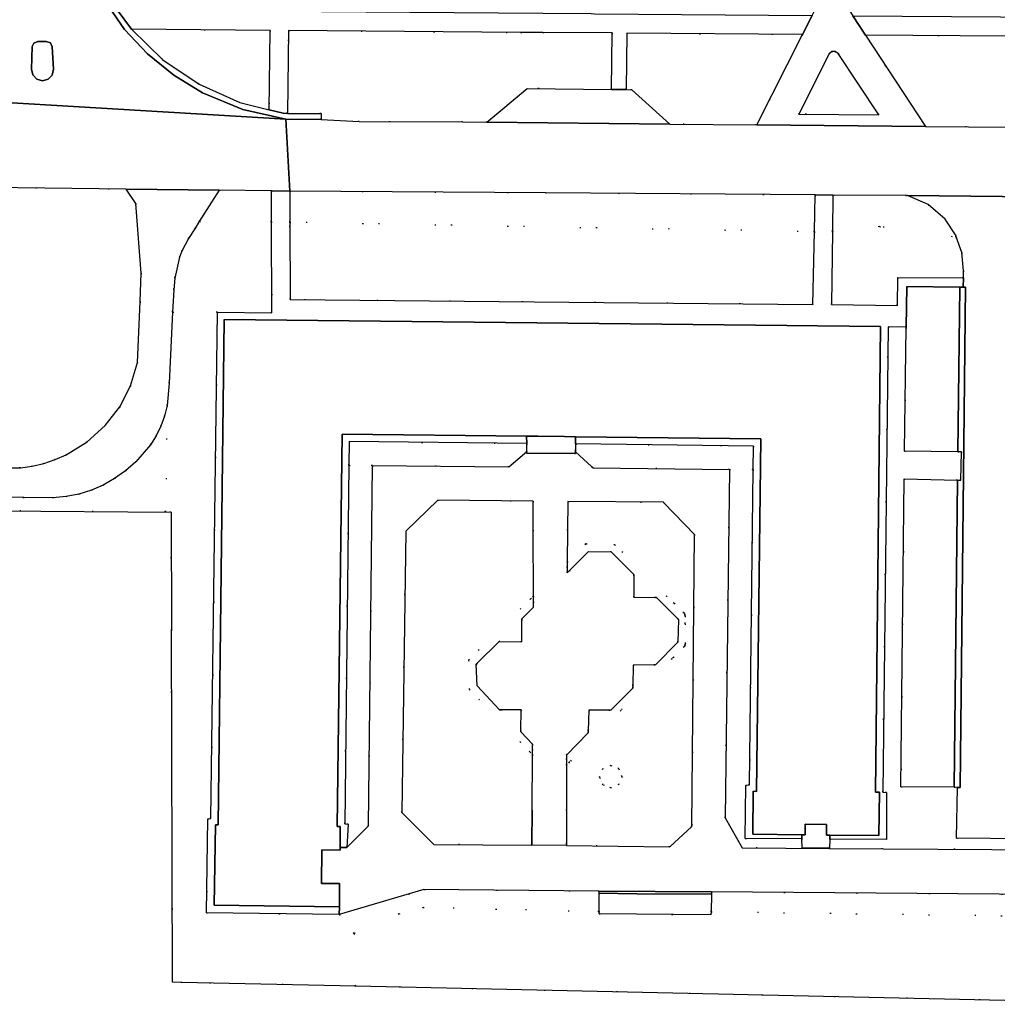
# Model space of a CAD drawing. Header units: metres. Extents: x 174791 to 179073, y 406431 to 409043.
# Tile 21 of 256: x 175556 to 175643, y 407357 to 407444. Entities that reach past the tile are written whole.
import ezdxf

# ---------------------------------------------------------------- set-up
doc = ezdxf.new("R2010")
doc.units = ezdxf.units.M
doc.linetypes.add('DOT', pattern=[6.35, 0, -6.35])
for name, color, linetype in [('ondersteunendwegdeel_verkeerseiland', 254, 'Continuous'), ('overigbouwwerk_overkapping', 254, 'Continuous'), ('panden', 254, 'Continuous'), ('scheiding_faunaraster', 254, 'Continuous'), ('scheiding_hek', 254, 'Continuous'), ('terreindeelbegroeid', 254, 'DOT'), ('wegdeel_fietspad', 254, 'Continuous'), ('wegdeel_molgoot', 254, 'Continuous'), ('wegdeel_opstelplaats', 254, 'Continuous'), ('wegdeel_parkeervlak', 254, 'Continuous'), ('wegdeel_rijbaan', 254, 'Continuous'), ('wegdeel_voetpad', 254, 'Continuous')]:
    doc.layers.add(name, color=color, linetype=linetype)

msp = doc.modelspace()

# ---------------------------------------------------------------- linework, layer by layer
at = {"layer": 'ondersteunendwegdeel_verkeerseiland'}
msp.add_polyline3d([(175557.446, 407438.978, 0), (175557.085, 407439.362, 0), (175556.973, 407439.877, 0), (175557.051, 407441.882, 0), (175557.199, 407442.207, 0), (175557.529, 407442.343, 0), (175558.295, 407442.347, 0), (175558.657, 407442.213, 0), (175558.821, 407441.864, 0), (175558.939, 407439.871, 0), (175558.824, 407439.357, 0), (175558.461, 407438.975, 0), (175557.953, 407438.835, 0)], close=True, dxfattribs=at)
at = {"layer": 'overigbouwwerk_overkapping'}
msp.add_polyline3d([(175617.496, 407366.439, 0), (175617.45, 407364.864, 0), (175617.442, 407364.604, 0), (175607.49, 407364.689, 0), (175607.49, 407364.9, 0), (175607.49, 407366.543, 0), (175610.838, 407366.458, 0)], close=True, dxfattribs=at)
at = {"layer": 'panden'}
msp.add_polyline3d([(175632.534, 407416.976, 0), (175632.095, 407375.522, 0), (175632.429, 407375.508, 0), (175632.386, 407371.66, 0), (175628.017, 407371.702, 0), (175627.711, 407371.702, 0), (175627.719, 407372.646, 0), (175625.826, 407372.662, 0), (175625.824, 407371.723, 0), (175625.523, 407371.726, 0), (175621.167, 407371.768, 0), (175621.2, 407375.608, 0), (175621.494, 407375.575, 0), (175621.887, 407406.982, 0), (175605.402, 407407.164, 0), (175604.412, 407407.175, 0), (175602.032, 407407.206, 0), (175601.042, 407407.213, 0), (175584.627, 407407.395, 0), (175584.185, 407372.457, 0), (175584.453, 407372.451, 0), (175584.435, 407370.601, 0), (175584.434, 407370.365, 0), (175582.819, 407370.397, 0), (175582.791, 407367.398, 0), (175584.393, 407367.381, 0), (175584.378, 407365.315, 0), (175573.244, 407365.474, 0), (175573.339, 407372.608, 0), (175573.6, 407372.613, 0), (175574.127, 407417.585, 0)], close=True, dxfattribs=at)
at = {"layer": 'scheiding_faunaraster'}
for p, q in [((175601.532, 407373.914), (175601.516, 407370.956)), ((175601.516, 407370.956), (175601.516, 407370.813)), ((175604.581, 407370.758), (175601.516, 407370.813)), ((175604.582, 407370.897), (175604.581, 407370.758))]:
    msp.add_line(p, q, dxfattribs=at)
at = {"layer": 'scheiding_hek'}
for p, q in [((175500, 407400.999), (175569.395, 407400.455)), ((175569.395, 407400.455), (175569.43, 407389.889)), ((175585.826, 407358.244), (175570.354, 407358.583)), ((175654.29, 407356.745), (175585.826, 407358.244))]:
    msp.add_line(p, q, dxfattribs=at)
msp.add_polyline3d([(175570.354, 407358.583, 0), (175569.538, 407358.601, 0), (175569.43, 407389.889, 0)], dxfattribs=at)
at = {"layer": 'terreindeelbegroeid'}
for points in [[(175578.13, 407436.258, 0), (175575.522, 407436.912, 0), (175571.902, 407438.536, 0), (175568.68, 407440.722, 0), (175565.883, 407443.43, 0), (175578.223, 407443.329, 0)], [(175608.591, 407438.072, 0), (175601.091, 407438.163, 0), (175597.495, 407435.156, 0), (175595.344, 407435.178, 0), (175586.145, 407435.207, 0), (175582.756, 407435.387, 0), (175582.746, 407435.918, 0), (175579.761, 407435.944, 0), (175579.861, 407443.315, 0), (175600.506, 407443.146, 0), (175602.484, 407443.15, 0), (175608.652, 407443.1, 0)], [(175625.587, 407442.964, 0), (175621.515, 407434.914, 0), (175613.772, 407434.992, 0), (175610.391, 407438.05, 0), (175609.891, 407438.056, 0), (175609.952, 407443.09, 0)], [(175659.547, 407442.712, 0), (175659.543, 407434.589, 0), (175636.534, 407434.764, 0), (175631.193, 407442.919, 0), (175648.037, 407442.784, 0)], [(175625.254, 407435.879, 0), (175627.969, 407441.231, 0), (175628.196, 407441.446, 0), (175628.508, 407441.464, 0), (175628.759, 407441.278, 0), (175632.385, 407435.821, 0)], [(175578.338, 407429.05, 0), (175578.347, 407426.299, 0), (175571.91, 407426.322, 0), (175573.678, 407429.106, 0)], [(175626.725, 407428.685, 0), (175626.653, 407425.422, 0), (175579.966, 407426.244, 0), (175579.957, 407429.03, 0), (175602.722, 407428.878, 0)], [(175634.944, 407428.637, 0), (175636.765, 407427.821, 0), (175638.273, 407426.513, 0), (175639.193, 407425.134, 0), (175639.262, 407424.942, 0), (175632.428, 407425.867, 0), (175628.251, 407425.434, 0), (175628.293, 407428.672, 0)], [(175578.347, 407426.299, 0), (175578.373, 407418.194, 0), (175573.522, 407418.255, 0), (175569.534, 407418.255, 0), (175569.63, 407420.25, 0), (175569.723, 407421.281, 0), (175570.15, 407423.15, 0), (175570.343, 407423.671, 0), (175570.95, 407424.81, 0), (175571.502, 407425.679, 0), (175571.91, 407426.322, 0)], [(175626.653, 407425.422, 0), (175626.51, 407418.915, 0), (175579.987, 407419.368, 0), (175579.966, 407426.244, 0)], [(175639.262, 407424.942, 0), (175639.753, 407423.573, 0), (175639.92, 407421.924, 0), (175639.908, 407421.298, 0), (175634.059, 407421.344, 0), (175634.035, 407418.851, 0), (175628.167, 407418.916, 0), (175628.251, 407425.434, 0), (175632.428, 407425.867, 0)], [(175584.371, 407364.632, 0), (175585.687, 407362.95, 0), (175585.826, 407358.244, 0), (175570.354, 407358.583, 0), (175569.538, 407358.601, 0), (175569.43, 407389.889, 0), (175569.395, 407400.455, 0), (175568.928, 407400.459, 0), (175569.055, 407409.929, 0), (175569.23, 407411.92, 0), (175569.534, 407418.255, 0), (175573.522, 407418.255, 0), (175572.948, 407373.161, 0), (175572.662, 407373.159, 0), (175572.552, 407364.77, 0)], [(175601.044, 407406.551, 0), (175601.044, 407405.856, 0), (175599.452, 407404.465, 0), (175587.316, 407404.589, 0), (175585.224, 407404.613, 0), (175585.248, 407406.722, 0)], [(175621.219, 407406.333, 0), (175621.195, 407404.226, 0), (175619.084, 407404.25, 0), (175606.957, 407404.384, 0), (175606.826, 407404.503, 0), (175605.401, 407405.807, 0), (175605.401, 407405.934, 0), (175605.402, 407406.513, 0)], [(175587.316, 407404.589, 0), (175586.96, 407372.526, 0), (175585.04, 407370.592, 0), (175585.152, 407372.673, 0), (175584.853, 407372.698, 0), (175585.224, 407404.613, 0)], [(175621.195, 407404.226, 0), (175620.871, 407376.158, 0), (175620.553, 407376.156, 0), (175620.491, 407371.399, 0), (175625.531, 407371.351, 0), (175625.547, 407370.56, 0), (175628.003, 407370.539, 0), (175628.003, 407370.512, 0), (175620.231, 407370.566, 0), (175618.7, 407373.227, 0), (175619.084, 407404.25, 0)], [(175601.638, 407392.973, 0), (175601.391, 407392.729, 0), (175595.879, 407387.274, 0), (175595.957, 407384.656, 0), (175601.331, 407379.102, 0), (175601.562, 407378.863, 0), (175601.532, 407373.914, 0), (175601.516, 407370.956, 0), (175601.516, 407370.813, 0), (175592.769, 407370.872, 0), (175589.946, 407373.716, 0), (175590.275, 407398.745, 0), (175593.126, 407401.519, 0), (175601.622, 407401.426, 0), (175601.627, 407398.844, 0)], [(175615.977, 407398.456, 0), (175615.736, 407372.469, 0), (175613.77, 407370.663, 0), (175604.581, 407370.758, 0), (175604.582, 407370.897, 0), (175604.579, 407373.887, 0), (175604.574, 407377.923, 0), (175604.828, 407378.178, 0), (175614.099, 407387.516, 0), (175614.099, 407387.496, 0), (175615.053, 407388.461, 0), (175615.139, 407388.593, 0), (175615.168, 407388.748, 0), (175615.144, 407390.518, 0), (175615.134, 407391.189, 0), (175615.134, 407391.201, 0), (175615.103, 407391.351, 0), (175615.017, 407391.478, 0), (175614.164, 407392.331, 0), (175614.164, 407392.299, 0), (175608.887, 407397.548, 0), (175606.324, 407397.619, 0), (175606.294, 407397.62, 0), (175606.285, 407397.611, 0), (175604.661, 407395.994, 0), (175604.689, 407398.81, 0), (175604.715, 407401.394, 0), (175613.213, 407401.321, 0), (175613.246, 407401.281, 0)], [(175608.887, 407397.548, 0), (175614.164, 407392.299, 0), (175614.164, 407392.331, 0), (175615.017, 407391.478, 0), (175615.103, 407391.351, 0), (175615.134, 407391.201, 0), (175615.134, 407391.189, 0), (175615.144, 407390.518, 0), (175615.168, 407388.748, 0), (175615.139, 407388.593, 0), (175615.053, 407388.461, 0), (175614.099, 407387.496, 0), (175614.099, 407387.516, 0), (175604.828, 407378.178, 0), (175604.574, 407377.923, 0), (175604.573, 407378.43, 0), (175604.573, 407378.825, 0), (175606.519, 407380.796, 0), (175606.523, 407380.971, 0), (175606.56, 407382.821, 0), (175608.351, 407382.82, 0), (175608.523, 407382.82, 0), (175610.493, 407384.791, 0), (175610.496, 407384.99, 0), (175610.521, 407386.828, 0), (175612.344, 407386.859, 0), (175612.521, 407386.862, 0), (175614.504, 407388.859, 0), (175614.555, 407390.894, 0), (175612.602, 407392.842, 0), (175612.521, 407392.844, 0), (175610.582, 407392.881, 0), (175610.589, 407394.777, 0), (175610.589, 407394.887, 0), (175608.56, 407396.915, 0), (175606.559, 407396.948, 0), (175604.893, 407395.274, 0), (175604.651, 407395.031, 0), (175604.656, 407395.512, 0), (175604.661, 407395.994, 0), (175606.285, 407397.611, 0), (175606.294, 407397.62, 0), (175606.324, 407397.619, 0)], [(175600.609, 407390.906, 0), (175600.606, 407388.893, 0), (175598.657, 407388.924, 0), (175598.59, 407388.924, 0), (175596.639, 407386.995, 0), (175596.548, 407386.905, 0), (175596.623, 407384.991, 0), (175598.625, 407382.863, 0), (175598.755, 407382.862, 0), (175600.547, 407382.841, 0), (175600.525, 407380.999, 0), (175600.524, 407380.89, 0), (175601.568, 407379.786, 0), (175601.565, 407379.324, 0), (175601.562, 407378.863, 0), (175601.331, 407379.102, 0), (175595.957, 407384.656, 0), (175595.879, 407387.274, 0), (175601.391, 407392.729, 0), (175601.638, 407392.973, 0), (175601.639, 407392.476, 0), (175601.64, 407391.978, 0), (175600.609, 407390.954, 0)], [(175609.242, 407376.2, 0), (175608.544, 407375.901, 0), (175607.848, 407376.167, 0), (175607.531, 407376.84, 0), (175607.802, 407377.587, 0), (175608.532, 407377.9, 0), (175609.237, 407377.609, 0), (175609.529, 407376.904, 0)], [(175607.848, 407376.167, 0), (175608.544, 407375.901, 0), (175609.242, 407376.2, 0), (175609.529, 407376.904, 0), (175609.237, 407377.609, 0), (175608.532, 407377.9, 0), (175607.802, 407377.587, 0), (175607.531, 407376.84, 0)], [(175607.454, 407366.719, 0), (175607.49, 407366.543, 0), (175607.49, 407364.9, 0), (175591.827, 407365.242, 0), (175589.697, 407364.679, 0), (175585.687, 407362.95, 0), (175584.371, 407364.632, 0), (175591.905, 407366.844, 0)], [(175665.009, 407366.264, 0), (175674.478, 407366.182, 0), (175676.035, 407363.322, 0), (175657.392, 407364.054, 0), (175647.477, 407364.444, 0), (175617.45, 407364.864, 0), (175617.496, 407366.439, 0), (175617.485, 407366.638, 0)], [(175607.49, 407364.9, 0), (175607.49, 407364.689, 0), (175617.442, 407364.604, 0), (175617.45, 407364.864, 0), (175647.477, 407364.444, 0), (175657.392, 407364.054, 0), (175657.203, 407356.635, 0), (175655.585, 407356.676, 0), (175654.29, 407356.745, 0), (175585.826, 407358.244, 0), (175585.687, 407362.95, 0), (175589.697, 407364.679, 0), (175591.827, 407365.242, 0)]]:
    msp.add_polyline3d(points, close=True, dxfattribs=at)
for points in [[(175550.904, 407429.38, 0), (175565.417, 407429.205, 0), (175566.26, 407427.93, 0), (175566.75, 407421.72, 0), (175566.645, 407419.189, 0), (175566.42, 407413.78, 0), (175565.799, 407411.692, 0), (175564.841, 407409.818, 0), (175563.548, 407408.157, 0), (175561.92, 407406.71, 0), (175560.055, 407405.552, 0), (175559.086, 407405.119, 0), (175558.08, 407404.779, 0), (175557.047, 407404.536, 0), (175555.995, 407404.392, 0), (175553.8, 407404.39, 0)], [(175652.069, 407370.345, 0), (175628.003, 407370.512, 0), (175628.003, 407370.539, 0), (175628.014, 407371.34, 0), (175633.063, 407371.298, 0), (175633.059, 407375.497, 0), (175632.726, 407375.513, 0), (175633.213, 407416.927, 0), (175634.814, 407416.903, 0), (175634.668, 407405.873, 0), (175639.41, 407405.813, 0), (175639.725, 407405.81, 0), (175639.685, 407403.288, 0), (175639.376, 407403.289, 0), (175634.64, 407403.408, 0), (175634.346, 407376.004, 0), (175639.077, 407375.953, 0), (175639.389, 407375.938, 0), (175639.294, 407371.426, 0), (175645.28, 407371.371, 0)], [(175543.32, 407401.91, 0), (175558.866, 407401.73, 0), (175560.068, 407401.838, 0), (175561.201, 407402.059, 0), (175562.304, 407402.401, 0), (175563.363, 407402.859, 0), (175564.368, 407403.428, 0), (175565.351, 407404.127, 0), (175566.26, 407404.92, 0), (175567.569, 407406.43, 0), (175568.08, 407407.239, 0), (175568.501, 407408.099, 0), (175568.828, 407408.999, 0), (175569.055, 407409.929, 0), (175568.928, 407400.459, 0), (175500, 407400.999, 0)]]:
    msp.add_polyline3d(points, dxfattribs=at)
at = {"layer": 'wegdeel_fietspad'}
msp.add_polyline3d([(175553.8, 407404.39, 0), (175555.995, 407404.392, 0), (175557.047, 407404.536, 0), (175558.08, 407404.779, 0), (175559.086, 407405.119, 0), (175560.055, 407405.552, 0), (175561.92, 407406.71, 0), (175563.548, 407408.157, 0), (175564.841, 407409.818, 0), (175565.799, 407411.692, 0), (175566.42, 407413.78, 0), (175566.645, 407419.189, 0), (175566.75, 407421.72, 0), (175566.26, 407427.93, 0), (175565.417, 407429.205, 0), (175573.678, 407429.106, 0), (175571.91, 407426.322, 0), (175571.502, 407425.679, 0), (175570.95, 407424.81, 0), (175570.343, 407423.671, 0), (175570.15, 407423.15, 0), (175569.723, 407421.281, 0), (175569.63, 407420.25, 0), (175569.534, 407418.255, 0), (175569.23, 407411.92, 0), (175569.055, 407409.929, 0), (175568.828, 407408.999, 0), (175568.501, 407408.099, 0), (175568.08, 407407.239, 0), (175567.569, 407406.43, 0), (175566.26, 407404.92, 0), (175565.351, 407404.127, 0), (175564.368, 407403.428, 0), (175563.363, 407402.859, 0), (175562.304, 407402.401, 0), (175561.201, 407402.059, 0), (175560.068, 407401.838, 0), (175558.866, 407401.73, 0), (175543.32, 407401.91, 0)], dxfattribs=at)
at = {"layer": 'wegdeel_molgoot'}
msp.add_polyline3d([(175564.601, 407445.151, 0), (175565.883, 407443.43, 0), (175568.68, 407440.722, 0), (175571.902, 407438.536, 0), (175575.522, 407436.912, 0), (175578.13, 407436.258, 0), (175579.37, 407435.947, 0), (175579.761, 407435.944, 0), (175582.746, 407435.918, 0), (175582.756, 407435.387, 0), (175579.6, 407435.417, 0), (175575.796, 407436.275, 0), (175572.198, 407437.777, 0), (175569.639, 407439.342, 0), (175567.31, 407441.232, 0), (175565.253, 407443.415, 0), (175563.508, 407445.95, 0)], dxfattribs=at)
for points in [[(175639.389, 407375.938, 0), (175639.077, 407375.953, 0), (175639.376, 407403.289, 0), (175639.685, 407403.288, 0), (175639.725, 407405.81, 0), (175639.41, 407405.813, 0), (175639.575, 407420.473, 0), (175639.893, 407420.471, 0), (175640.101, 407420.483, 0), (175639.609, 407375.927, 0)], [(175617.485, 407366.638, 0), (175617.496, 407366.439, 0), (175610.838, 407366.458, 0), (175607.49, 407366.543, 0), (175607.454, 407366.719, 0)]]:
    msp.add_polyline3d(points, close=True, dxfattribs=at)
at = {"layer": 'wegdeel_opstelplaats'}
msp.add_polyline3d([(175610.838, 407366.458, 0), (175617.496, 407366.439, 0), (175617.45, 407364.864, 0), (175617.442, 407364.604, 0), (175607.49, 407364.689, 0), (175607.49, 407364.9, 0), (175607.49, 407366.543, 0)], close=True, dxfattribs=at)
at = {"layer": 'wegdeel_parkeervlak'}
for points in [[(175608.591, 407438.072, 0), (175609.891, 407438.056, 0), (175610.391, 407438.05, 0), (175613.772, 407434.992, 0), (175597.495, 407435.156, 0), (175601.091, 407438.163, 0)], [(175639.575, 407420.473, 0), (175639.41, 407405.813, 0), (175634.668, 407405.873, 0), (175634.814, 407416.903, 0), (175634.864, 407420.544, 0)], [(175639.376, 407403.289, 0), (175639.077, 407375.953, 0), (175634.346, 407376.004, 0), (175634.64, 407403.408, 0)]]:
    msp.add_polyline3d(points, close=True, dxfattribs=at)
at = {"layer": 'wegdeel_rijbaan'}
for points in [[(175554.487, 407690.053, 0), (175560.472, 407690.054, 0), (175560.478, 407687.169, 0), (175560.566, 407658.233, 0), (175560.568, 407657.832, 0), (175560.653, 407642.539, 0), (175560.68, 407624.468, 0), (175560.684, 407622.731, 0), (175560.746, 407599.628, 0), (175560.779, 407587.204, 0), (175560.78, 407586.764, 0), (175560.928, 407500, 0), (175561, 407455.332, 0), (175561.303, 407451.979, 0), (175562.197, 407448.734, 0), (175563.508, 407445.95, 0), (175565.253, 407443.415, 0), (175567.31, 407441.232, 0), (175569.639, 407439.342, 0), (175572.198, 407437.777, 0), (175575.796, 407436.275, 0), (175579.6, 407435.417, 0), (175535.832, 407438.03, 0)], [(175535.832, 407438.03, 0), (175579.6, 407435.417, 0), (175579.957, 407429.03, 0), (175578.338, 407429.05, 0), (175573.678, 407429.106, 0), (175565.417, 407429.205, 0), (175550.904, 407429.38, 0)], [(175787.817, 407427.07, 0), (175757.109, 407427.265, 0), (175715.492, 407427.869, 0), (175661.232, 407428.349, 0), (175659.893, 407428.365, 0), (175651.812, 407428.462, 0), (175634.944, 407428.637, 0), (175628.293, 407428.672, 0), (175626.725, 407428.685, 0), (175602.722, 407428.878, 0), (175579.957, 407429.03, 0), (175579.6, 407435.417, 0), (175582.756, 407435.387, 0), (175586.145, 407435.207, 0), (175595.344, 407435.178, 0), (175597.495, 407435.156, 0), (175613.772, 407434.992, 0), (175621.515, 407434.914, 0), (175636.534, 407434.764, 0), (175659.543, 407434.589, 0), (175661.173, 407434.575, 0), (175667.977, 407434.517, 0), (175682.349, 407434.395, 0), (175780.817, 407433.559, 0)], [(175645.28, 407371.371, 0), (175639.294, 407371.426, 0), (175639.389, 407375.938, 0), (175639.609, 407375.927, 0), (175640.101, 407420.483, 0), (175639.893, 407420.471, 0), (175639.908, 407421.298, 0), (175639.92, 407421.924, 0), (175639.753, 407423.573, 0), (175639.262, 407424.942, 0), (175639.193, 407425.134, 0), (175638.273, 407426.513, 0), (175636.765, 407427.821, 0), (175634.944, 407428.637, 0), (175651.812, 407428.462, 0)], [(175665.009, 407366.264, 0), (175617.485, 407366.638, 0), (175607.454, 407366.719, 0), (175591.905, 407366.844, 0), (175584.371, 407364.632, 0), (175584.378, 407365.315, 0), (175584.393, 407367.381, 0), (175582.791, 407367.398, 0), (175582.819, 407370.397, 0), (175584.434, 407370.365, 0), (175584.435, 407370.601, 0), (175585.04, 407370.592, 0), (175586.96, 407372.526, 0), (175587.316, 407404.589, 0), (175599.452, 407404.465, 0), (175601.044, 407405.856, 0), (175601.042, 407405.7, 0), (175605.315, 407405.674, 0), (175605.4, 407405.673, 0), (175605.401, 407405.807, 0), (175606.826, 407404.503, 0), (175606.957, 407404.384, 0), (175619.084, 407404.25, 0), (175618.7, 407373.227, 0), (175620.231, 407370.566, 0), (175628.003, 407370.512, 0), (175652.069, 407370.345, 0)]]:
    msp.add_polyline3d(points, dxfattribs=at)
for points in [[(175556.973, 407439.877, 0), (175557.085, 407439.362, 0), (175557.446, 407438.978, 0), (175557.953, 407438.835, 0), (175558.461, 407438.975, 0), (175558.824, 407439.357, 0), (175558.939, 407439.871, 0), (175558.821, 407441.864, 0), (175558.657, 407442.213, 0), (175558.295, 407442.347, 0), (175557.529, 407442.343, 0), (175557.199, 407442.207, 0), (175557.051, 407441.882, 0)], [(175592.769, 407370.872, 0), (175601.516, 407370.813, 0), (175601.516, 407370.956, 0), (175601.532, 407373.914, 0), (175601.562, 407378.863, 0), (175601.565, 407379.324, 0), (175601.568, 407379.786, 0), (175600.524, 407380.89, 0), (175600.525, 407380.999, 0), (175600.547, 407382.841, 0), (175598.755, 407382.862, 0), (175598.625, 407382.863, 0), (175596.623, 407384.991, 0), (175596.548, 407386.905, 0), (175596.639, 407386.995, 0), (175598.59, 407388.924, 0), (175598.657, 407388.924, 0), (175600.606, 407388.893, 0), (175600.609, 407390.906, 0), (175600.609, 407390.954, 0), (175601.64, 407391.978, 0), (175601.639, 407392.476, 0), (175601.638, 407392.973, 0), (175601.627, 407398.844, 0), (175601.622, 407401.426, 0), (175593.126, 407401.519, 0), (175590.275, 407398.745, 0), (175589.946, 407373.716, 0)], [(175604.661, 407395.994, 0), (175604.656, 407395.512, 0), (175604.651, 407395.031, 0), (175604.893, 407395.274, 0), (175606.559, 407396.948, 0), (175608.56, 407396.915, 0), (175610.589, 407394.887, 0), (175610.589, 407394.777, 0), (175610.582, 407392.881, 0), (175612.521, 407392.844, 0), (175612.602, 407392.842, 0), (175614.555, 407390.894, 0), (175614.504, 407388.859, 0), (175612.521, 407386.862, 0), (175612.344, 407386.859, 0), (175610.521, 407386.828, 0), (175610.496, 407384.99, 0), (175610.493, 407384.791, 0), (175608.523, 407382.82, 0), (175608.351, 407382.82, 0), (175606.56, 407382.821, 0), (175606.523, 407380.971, 0), (175606.519, 407380.796, 0), (175604.573, 407378.825, 0), (175604.573, 407378.43, 0), (175604.574, 407377.923, 0), (175604.579, 407373.887, 0), (175604.582, 407370.897, 0), (175604.581, 407370.758, 0), (175613.77, 407370.663, 0), (175615.736, 407372.469, 0), (175615.977, 407398.456, 0), (175613.246, 407401.281, 0), (175613.213, 407401.321, 0), (175604.715, 407401.394, 0), (175604.689, 407398.81, 0)]]:
    msp.add_polyline3d(points, close=True, dxfattribs=at)
at = {"layer": 'wegdeel_voetpad'}
for points in [[(175629.898, 407451.937, 0), (175629.796, 407445.053, 0), (175630.069, 407444.636, 0), (175631.193, 407442.919, 0), (175636.534, 407434.764, 0), (175621.515, 407434.914, 0), (175625.587, 407442.964, 0), (175626.447, 407444.664, 0), (175626.68, 407445.125, 0), (175626.771, 407452, 0), (175626.772, 407452.089, 0), (175629.9, 407452.06, 0)], [(175572.446, 407445.089, 0), (175574.907, 407445.07, 0), (175602.477, 407444.853, 0), (175606.786, 407444.819, 0), (175607.085, 407444.817, 0), (175626.447, 407444.664, 0), (175625.587, 407442.964, 0), (175609.952, 407443.09, 0), (175609.891, 407438.056, 0), (175608.591, 407438.072, 0), (175608.652, 407443.1, 0), (175602.484, 407443.15, 0), (175600.506, 407443.146, 0), (175579.861, 407443.315, 0), (175579.761, 407435.944, 0), (175579.37, 407435.947, 0), (175578.13, 407436.258, 0), (175578.223, 407443.329, 0), (175565.883, 407443.43, 0), (175564.601, 407445.151, 0)], [(175652.003, 407444.467, 0), (175652.435, 407444.464, 0), (175670.47, 407444.325, 0), (175672.515, 407444.309, 0), (175672.497, 407442.63, 0), (175661.177, 407442.701, 0), (175661.173, 407434.575, 0), (175659.543, 407434.589, 0), (175659.547, 407442.712, 0), (175648.037, 407442.784, 0), (175631.193, 407442.919, 0), (175630.069, 407444.636, 0)], [(175625.254, 407435.879, 0), (175632.385, 407435.821, 0), (175628.759, 407441.278, 0), (175628.508, 407441.464, 0), (175628.196, 407441.446, 0), (175627.969, 407441.231, 0)], [(175579.957, 407429.03, 0), (175579.966, 407426.244, 0), (175579.987, 407419.368, 0), (175626.51, 407418.915, 0), (175626.653, 407425.422, 0), (175626.725, 407428.685, 0), (175628.293, 407428.672, 0), (175628.251, 407425.434, 0), (175628.167, 407418.916, 0), (175634.035, 407418.851, 0), (175634.059, 407421.344, 0), (175639.908, 407421.298, 0), (175639.893, 407420.471, 0), (175639.575, 407420.473, 0), (175634.864, 407420.544, 0), (175634.814, 407416.903, 0), (175633.213, 407416.927, 0), (175632.726, 407375.513, 0), (175633.059, 407375.497, 0), (175633.063, 407371.298, 0), (175628.014, 407371.34, 0), (175628.017, 407371.702, 0), (175632.386, 407371.66, 0), (175632.429, 407375.508, 0), (175632.095, 407375.522, 0), (175632.534, 407416.976, 0), (175574.127, 407417.585, 0), (175573.6, 407372.613, 0), (175573.339, 407372.608, 0), (175573.244, 407365.474, 0), (175584.378, 407365.315, 0), (175584.371, 407364.632, 0), (175572.552, 407364.77, 0), (175572.662, 407373.159, 0), (175572.948, 407373.161, 0), (175573.522, 407418.255, 0), (175578.373, 407418.194, 0), (175578.347, 407426.299, 0), (175578.338, 407429.05, 0)], [(175601.042, 407407.213, 0), (175601.044, 407406.551, 0), (175585.248, 407406.722, 0), (175585.224, 407404.613, 0), (175584.853, 407372.698, 0), (175585.152, 407372.673, 0), (175585.04, 407370.592, 0), (175584.435, 407370.601, 0), (175584.453, 407372.451, 0), (175584.185, 407372.457, 0), (175584.627, 407407.395, 0)], [(175605.402, 407407.164, 0), (175605.402, 407406.513, 0), (175605.401, 407405.934, 0), (175605.401, 407405.807, 0), (175605.4, 407405.673, 0), (175605.315, 407405.674, 0), (175601.042, 407405.7, 0), (175601.044, 407405.856, 0), (175601.044, 407406.551, 0), (175601.042, 407407.213, 0), (175602.032, 407407.206, 0), (175604.412, 407407.175, 0)], [(175625.523, 407371.726, 0), (175625.531, 407371.351, 0), (175620.491, 407371.399, 0), (175620.553, 407376.156, 0), (175620.871, 407376.158, 0), (175621.195, 407404.226, 0), (175621.219, 407406.333, 0), (175605.402, 407406.513, 0), (175605.402, 407407.164, 0), (175621.887, 407406.982, 0), (175621.494, 407375.575, 0), (175621.2, 407375.608, 0), (175621.167, 407371.768, 0)], [(175628.017, 407371.702, 0), (175628.014, 407371.34, 0), (175628.003, 407370.539, 0), (175625.547, 407370.56, 0), (175625.531, 407371.351, 0), (175625.523, 407371.726, 0), (175625.824, 407371.723, 0), (175625.826, 407372.662, 0), (175627.719, 407372.646, 0), (175627.711, 407371.702, 0)]]:
    msp.add_polyline3d(points, close=True, dxfattribs=at)

doc.saveas('drawing.dxf')
